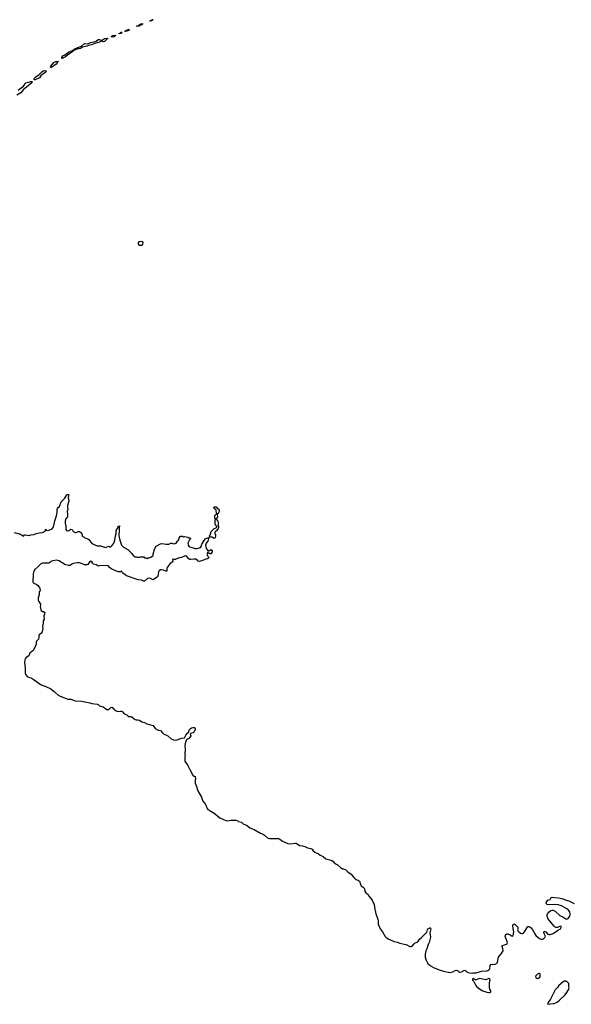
# Model space of a CAD drawing. Header units: inches. Extents: x 2535814 to 2694957, y 540737 to 728403.
# Tile 43 of 106: x 2613797 to 2624275, y 643814 to 662510. Entities that reach past the tile are written whole.
import ezdxf

# ---------------------------------------------------------------- set-up
doc = ezdxf.new("R2010")
doc.units = ezdxf.units.IN
doc.header["$MEASUREMENT"] = 0
for name, color, linetype in [('C6614', 7, 'Continuous'), ('C6615', 7, 'Continuous'), ('C6616', 7, 'Continuous'), ('C6624', 7, 'Continuous')]:
    doc.layers.add(name, color=color, linetype=linetype)

msp = doc.modelspace()

# ---------------------------------------------------------------- linework, layer by layer
at = {"layer": 'C6614', "color": 5, "elevation": 20}
msp.add_lwpolyline([(2614031, 650000), (2614051, 649990), (2614203, 649883), (2614291, 649850), (2614390, 649804), (2614459, 649750), (2614530, 649685), (2614563, 649663), (2614650, 649636), (2614710, 649611), (2614750, 649606), (2614770, 649611), (2614850, 649579), (2614972, 649570), (2615130, 649538), (2615167, 649527), (2615273, 649513), (2615290, 649504), (2615310, 649484), (2615381, 649461), (2615454, 649414), (2615470, 649411), (2615490, 649414), (2615530, 649448), (2615550, 649455), (2615570, 649437), (2615590, 649411), (2615630, 649387), (2615670, 649371), (2615710, 649381), (2615738, 649378), (2615751, 649370), (2615782, 649330), (2615830, 649311), (2615850, 649291), (2615870, 649281), (2615910, 649279), (2615930, 649271), (2615970, 649235), (2615990, 649224), (2616010, 649217), (2616038, 649218), (2616070, 649211), (2616119, 649179), (2616170, 649162), (2616210, 649137), (2616330, 649105), (2616347, 649090), (2616373, 649053), (2616430, 649021), (2616470, 649011), (2616508, 648968), (2616531, 648950), (2616610, 648910), (2616675, 648855), (2616717, 648837), (2616750, 648830), (2616790, 648836), (2616870, 648866), (2616925, 648875), (2616950, 648924), (2616990, 648967), (2617005, 648975), (2617025, 649030), (2617041, 649050), (2617059, 649061), (2617088, 649068), (2617111, 649071), (2617124, 649064), (2617131, 649051), (2617128, 649030), (2617110, 648990), (2617090, 648969), (2617042, 648958), (2617034, 648950), (2617045, 648910), (2617035, 648890), (2617010, 648864), (2616985, 648850), (2616967, 648833), (2616945, 648790), (2616931, 648729), (2616937, 648650), (2616931, 648571), (2616942, 648550), (2616933, 648527), (2616931, 648450), (2616935, 648430), (2616991, 648350), (2617027, 648270), (2617088, 648168), (2617110, 648145), (2617130, 648138), (2617133, 648133), (2617138, 648090), (2617132, 648068), (2617132, 648010), (2617157, 647950), (2617181, 647870), (2617253, 647750), (2617274, 647670), (2617318, 647618), (2617342, 647582), (2617359, 647530), (2617370, 647511), (2617430, 647481), (2617490, 647441), (2617597, 647357), (2617710, 647305), (2617750, 647299), (2617810, 647310), (2617848, 647308), (2617910, 647313), (2617939, 647299), (2617950, 647285), (2618010, 647272), (2618044, 647244), (2618116, 647210), (2618170, 647167), (2618250, 647131), (2618370, 647064), (2618410, 647050), (2618450, 647027), (2618509, 646969), (2618544, 646964), (2618685, 646965), (2618710, 646960), (2618736, 646950), (2618791, 646910), (2618890, 646866), (2618950, 646859), (2619030, 646875), (2619049, 646871), (2619110, 646831), (2619170, 646824), (2619210, 646810), (2619264, 646784), (2619330, 646774), (2619350, 646761), (2619370, 646731), (2619404, 646704), (2619470, 646671), (2619503, 646643), (2619561, 646621), (2619610, 646579), (2619712, 646552), (2619746, 646530), (2619786, 646490), (2619830, 646467), (2619890, 646411), (2619930, 646388), (2619950, 646385), (2619990, 646367), (2620000, 646358)], dxfattribs=at)
at = {"layer": 'C6615', "color": 5}
for points, elevation in [([(2616110, 658298), (2616070, 658295), (2616058, 658290), (2616046, 658270), (2616046, 658250), (2616072, 658230), (2616110, 658226), (2616137, 658250), (2616141, 658270), (2616134, 658290)], 40), ([(2617530, 653033), (2617510, 653039), (2617506, 653046), (2617501, 653090), (2617510, 653107), (2617530, 653121), (2617539, 653121), (2617548, 653130), (2617537, 653137), (2617528, 653190), (2617522, 653202), (2617490, 653229), (2617484, 653250), (2617490, 653257), (2617510, 653263), (2617530, 653259), (2617550, 653234), (2617578, 653218), (2617588, 653190), (2617586, 653170), (2617576, 653144), (2617570, 653136), (2617551, 653129), (2617557, 653063)], 20), ([(2617490, 652659), (2617450, 652685), (2617401, 652681), (2617395, 652690), (2617403, 652697), (2617405, 652710), (2617417, 652723), (2617436, 652790), (2617450, 652808), (2617490, 652848), (2617510, 652853), (2617538, 652870), (2617546, 652890), (2617530, 652894), (2617510, 652929), (2617507, 652970), (2617510, 653018), (2617530, 653026), (2617562, 652990), (2617566, 652950), (2617564, 652904), (2617571, 652890), (2617571, 652870), (2617565, 652850), (2617541, 652810), (2617510, 652788), (2617504, 652770), (2617505, 652750), (2617519, 652730), (2617517, 652710), (2617507, 652673)], 20)]:
    msp.add_lwpolyline(points, close=True, dxfattribs=dict(at, elevation=elevation))
at = {"layer": 'C6615', "color": 5, "elevation": 20}
msp.add_lwpolyline([(2613694, 652770), (2613810, 652741), (2613870, 652702), (2613890, 652731), (2613910, 652731), (2613939, 652719), (2613970, 652717), (2614010, 652730), (2614066, 652734), (2614109, 652751), (2614170, 652764), (2614230, 652771), (2614280, 652800), (2614288, 652810), (2614286, 652830), (2614290, 652834), (2614298, 652818), (2614330, 652812), (2614370, 652824), (2614415, 652845), (2614432, 652870), (2614452, 652930), (2614464, 652996), (2614498, 653090), (2614509, 653150), (2614506, 653210), (2614513, 653230), (2614529, 653250), (2614552, 653268), (2614585, 653355), (2614654, 653426), (2614690, 653486), (2614710, 653496), (2614730, 653492), (2614722, 653478), (2614719, 653430), (2614726, 653410), (2614731, 653370), (2614704, 653284), (2614704, 653250), (2614711, 653210), (2614701, 653170), (2614705, 653130), (2614702, 653070), (2614671, 653030), (2614661, 652990), (2614663, 652950), (2614675, 652890), (2614675, 652830), (2614688, 652808), (2614710, 652803), (2614730, 652811), (2614770, 652838), (2614792, 652830), (2614814, 652790), (2614850, 652774), (2614870, 652774), (2614910, 652792), (2614930, 652792), (2614950, 652782), (2614962, 652770), (2614982, 652730), (2614985, 652705), (2615024, 652684), (2615034, 652670), (2615090, 652652), (2615110, 652638), (2615170, 652563), (2615270, 652518), (2615330, 652521), (2615430, 652491), (2615490, 652511), (2615510, 652503), (2615530, 652503), (2615550, 652521), (2615583, 652570), (2615605, 652630), (2615616, 652710), (2615627, 652753), (2615632, 652810), (2615665, 652870), (2615670, 652892), (2615690, 652902), (2615693, 652890), (2615685, 652855), (2615688, 652772), (2615681, 652750), (2615679, 652710), (2615698, 652630), (2615732, 652530), (2615770, 652492), (2615854, 652450), (2615930, 652374), (2615937, 652357), (2615955, 652335), (2615990, 652311), (2616010, 652311), (2616030, 652305), (2616070, 652305), (2616090, 652312), (2616152, 652312), (2616170, 652294), (2616190, 652294), (2616210, 652282), (2616228, 652292), (2616250, 652292), (2616290, 652306), (2616330, 652334), (2616335, 652370), (2616363, 652470), (2616390, 652511), (2616470, 652558), (2616490, 652565), (2616540, 652560), (2616570, 652551), (2616628, 652552), (2616670, 652572), (2616690, 652572), (2616704, 652564), (2616730, 652558), (2616750, 652561), (2616770, 652572), (2616793, 652607), (2616810, 652622), (2616828, 652650), (2616829, 652671), (2616850, 652702), (2616890, 652702), (2616910, 652691), (2616930, 652696), (2616990, 652685), (2617010, 652671), (2617034, 652670), (2617042, 652650), (2617025, 652635), (2616991, 652570), (2616996, 652530), (2617010, 652511), (2617030, 652498), (2617130, 652467), (2617170, 652471), (2617229, 652491), (2617244, 652510), (2617255, 652550), (2617299, 652621), (2617323, 652650), (2617370, 652674), (2617394, 652674), (2617383, 652657), (2617373, 652610), (2617339, 652570), (2617330, 652550), (2617328, 652530), (2617342, 652470), (2617370, 652431), (2617407, 652433), (2617430, 652452), (2617454, 652430), (2617450, 652406), (2617430, 652366), (2617410, 652368), (2617390, 652378), (2617370, 652406), (2617359, 652361), (2617352, 652350), (2617362, 652330), (2617382, 652310), (2617391, 652290), (2617362, 652270), (2617330, 652266), (2617290, 652245), (2617210, 652224), (2617189, 652230), (2617161, 652261), (2617146, 652266), (2617110, 652267), (2617050, 652258), (2617030, 652261), (2617010, 652274), (2616970, 652319), (2616950, 652327), (2616930, 652326), (2616870, 652301), (2616826, 652294), (2616750, 652261), (2616730, 652258), (2616710, 652268), (2616698, 652262), (2616703, 652230), (2616695, 652210), (2616658, 652182), (2616601, 652110), (2616591, 652090), (2616594, 652050), (2616590, 652038), (2616570, 652039), (2616530, 652058), (2616490, 652065), (2616470, 652062), (2616450, 652053), (2616433, 652030), (2616430, 651970), (2616414, 651930), (2616390, 651909), (2616374, 651906), (2616350, 651884), (2616330, 651873), (2616281, 651901), (2616250, 651906), (2616223, 651897), (2616170, 651850), (2616150, 651850), (2616108, 651868), (2616050, 651871), (2615827, 651947), (2615750, 652009), (2615730, 652048), (2615711, 652029), (2615670, 652025), (2615550, 652079), (2615502, 652110), (2615488, 652130), (2615470, 652137), (2615350, 652144), (2615290, 652135), (2615256, 652156), (2615194, 652174), (2615184, 652184), (2615170, 652214), (2615150, 652229), (2615130, 652223), (2615090, 652165), (2615070, 652158), (2615030, 652160), (2614970, 652187), (2614930, 652197), (2614897, 652197), (2614810, 652182), (2614788, 652172), (2614753, 652147), (2614726, 652146), (2614648, 652168), (2614610, 652196), (2614573, 652213), (2614550, 652232), (2614524, 652244), (2614490, 652250), (2614410, 652226), (2614350, 652190), (2614230, 652191), (2614190, 652174), (2614141, 652119), (2614087, 652070), (2614063, 652037), (2614051, 651989), (2614053, 651930), (2614047, 651887), (2614046, 651830), (2614068, 651808), (2614111, 651791), (2614138, 651770), (2614171, 651730), (2614181, 651710), (2614186, 651670), (2614170, 651648), (2614164, 651630), (2614168, 651590), (2614150, 651530), (2614150, 651490), (2614160, 651460), (2614182, 651430), (2614191, 651410), (2614195, 651390), (2614187, 651370), (2614199, 651310), (2614208, 651290), (2614230, 651273), (2614252, 651270), (2614275, 651255), (2614271, 651231), (2614259, 651210), (2614255, 651190), (2614261, 651130), (2614245, 651095), (2614246, 651050), (2614233, 650990), (2614235, 650950), (2614216, 650870), (2614166, 650830), (2614158, 650810), (2614158, 650770), (2614153, 650750), (2614119, 650710), (2614110, 650690), (2614108, 650652), (2614085, 650590), (2614050, 650529), (2613990, 650479), (2613975, 650450), (2613970, 650430), (2613922, 650398), (2613904, 650376), (2613894, 650350), (2613889, 650310), (2613902, 650198), (2613900, 650110), (2613910, 650075), (2613941, 650041), (2613964, 650024), (2614011, 650010), (2614031, 650000)], dxfattribs=at)
at = {"layer": 'C6616', "color": 5, "elevation": 20}
for points in [[(2616024, 662384), (2616015, 662390), (2616057, 662397), (2616068, 662392), (2616067, 662410), (2616097, 662430), (2616115, 662435), (2616139, 662430), (2616121, 662419), (2616117, 662410), (2616080, 662400), (2616070, 662390)], [(2616284, 662484), (2616268, 662490), (2616298, 662502), (2616305, 662510), (2616331, 662510), (2616314, 662506), (2616310, 662489)], [(2615570, 662179), (2615543, 662183), (2615536, 662190), (2615568, 662212), (2615615, 662215), (2615619, 662210), (2615590, 662187)], [(2615684, 662244), (2615677, 662250), (2615717, 662263), (2615719, 662270), (2615745, 662270), (2615735, 662265), (2615730, 662255), (2615725, 662255), (2615726, 662250), (2615710, 662246)], [(2615805, 662285), (2615794, 662290), (2615818, 662302), (2615823, 662310), (2615870, 662327), (2615877, 662317), (2615877, 662310), (2615870, 662304), (2615830, 662289)], [(2615390, 662092), (2615350, 662105), (2615315, 662085), (2615222, 662058), (2615158, 662030), (2615101, 662019), (2615073, 662007), (2614993, 661987), (2614950, 661963), (2614906, 661954), (2614816, 661924), (2614812, 661910), (2614702, 661838), (2614670, 661807), (2614630, 661783), (2614610, 661776), (2614601, 661779), (2614590, 661770), (2614599, 661781), (2614596, 661790), (2614618, 661822), (2614641, 661839), (2614694, 661866), (2614725, 661895), (2614798, 661922), (2614804, 661930), (2614823, 661937), (2614830, 661950), (2614868, 661972), (2614971, 662009), (2615030, 662055), (2615090, 662054), (2615145, 662075), (2615211, 662089), (2615250, 662105), (2615290, 662136), (2615310, 662137), (2615350, 662118), (2615410, 662156), (2615458, 662158), (2615471, 662151), (2615444, 662136), (2615410, 662099)], [(2614390, 661596), (2614380, 661610), (2614390, 661630), (2614446, 661694), (2614486, 661714), (2614518, 661718), (2614530, 661714), (2614530, 661710), (2614516, 661704), (2614511, 661690), (2614492, 661668), (2614443, 661637), (2614410, 661606)], [(2614090, 661367), (2614069, 661370), (2614070, 661390), (2614085, 661415), (2614165, 661470), (2614218, 661522), (2614242, 661538), (2614270, 661544), (2614290, 661542), (2614298, 661538), (2614300, 661530), (2614290, 661510), (2614206, 661454), (2614173, 661407)]]:
    msp.add_lwpolyline(points, close=True, dxfattribs=at)
msp.add_lwpolyline([(2613770, 661169), (2613822, 661218), (2613870, 661250), (2613912, 661308), (2613991, 661329), (2614010, 661339), (2614030, 661339), (2614037, 661330), (2614028, 661310), (2613865, 661175), (2613816, 661124), (2613744, 661076)], dxfattribs=at)
at = {"layer": 'C6624', "color": 5, "elevation": 20}
msp.add_lwpolyline([(2620000, 646358), (2620031, 646330), (2620090, 646287), (2620142, 646222), (2620170, 646195), (2620190, 646182), (2620230, 646167), (2620250, 646151), (2620268, 646088), (2620284, 646064), (2620320, 646040), (2620338, 646018), (2620359, 645950), (2620370, 645931), (2620410, 645903), (2620438, 645858), (2620494, 645790), (2620527, 645707), (2620534, 645650), (2620559, 645530), (2620597, 645430), (2620605, 645390), (2620608, 645330), (2620616, 645310), (2620647, 645247), (2620690, 645188), (2620742, 645102), (2620761, 645081), (2620810, 645051), (2620910, 645008), (2620970, 644996), (2621015, 644975), (2621131, 644950), (2621150, 644944), (2621195, 644915), (2621210, 644909), (2621230, 644909), (2621250, 644921), (2621290, 644965), (2621310, 644980), (2621347, 644993), (2621358, 645002), (2621390, 645054), (2621433, 645087), (2621521, 645179), (2621536, 645204), (2621540, 645230), (2621550, 645247), (2621580, 645260), (2621591, 645271), (2621606, 645250), (2621585, 645170), (2621601, 645090), (2621573, 644990), (2621555, 644950), (2621530, 644870), (2621510, 644830), (2621497, 644763), (2621499, 644710), (2621515, 644650), (2621552, 644592), (2621581, 644561), (2621603, 644543), (2621668, 644508), (2621750, 644473), (2621850, 644444), (2621970, 644421), (2622024, 644430), (2622070, 644457), (2622090, 644464), (2622110, 644459), (2622130, 644438), (2622150, 644427), (2622190, 644432), (2622230, 644454), (2622250, 644460), (2622270, 644451), (2622289, 644429), (2622315, 644415), (2622370, 644407), (2622407, 644413), (2622470, 644409), (2622570, 644445), (2622670, 644447), (2622690, 644453), (2622710, 644466), (2622727, 644490), (2622734, 644550), (2622748, 644572), (2622770, 644577), (2622810, 644573), (2622830, 644576), (2622853, 644587), (2622870, 644610), (2622881, 644650), (2622890, 644710), (2622902, 644730), (2622950, 644779), (2622979, 644830), (2622975, 644870), (2622959, 644910), (2622962, 644930), (2623050, 644959), (2623059, 644970), (2623061, 644990), (2623030, 645070), (2623021, 645110), (2623025, 645135), (2623048, 645150), (2623070, 645153), (2623114, 645134), (2623150, 645111), (2623170, 645122), (2623182, 645190), (2623170, 645250), (2623165, 645310), (2623169, 645331), (2623183, 645337), (2623190, 645339), (2623210, 645330), (2623256, 645276), (2623259, 645250), (2623255, 645230), (2623264, 645204), (2623310, 645168), (2623330, 645159), (2623350, 645161), (2623374, 645170), (2623449, 645291), (2623470, 645291), (2623490, 645281), (2623510, 645267), (2623530, 645239), (2623579, 645150), (2623601, 645121), (2623643, 645083), (2623680, 645060), (2623710, 645049), (2623730, 645048), (2623745, 645055), (2623781, 645090), (2623782, 645110), (2623755, 645170), (2623755, 645190), (2623764, 645196), (2623770, 645198), (2623790, 645190), (2623830, 645145), (2623850, 645137), (2623870, 645138), (2623930, 645160), (2624010, 645214), (2624070, 645244), (2624083, 645270), (2624082, 645290), (2624076, 645296), (2624050, 645294), (2624010, 645272), (2623990, 645270), (2623970, 645277), (2623950, 645297), (2623850, 645417), (2623827, 645450), (2623817, 645490), (2623816, 645510), (2623824, 645530), (2623854, 645570), (2623885, 645595), (2623910, 645604), (2623930, 645602), (2623974, 645574), (2624059, 645499), (2624113, 645473), (2624170, 645436), (2624190, 645431), (2624215, 645445), (2624247, 645490), (2624255, 645510), (2624256, 645530), (2624245, 645570), (2624221, 645601), (2624190, 645627), (2624090, 645685), (2624024, 645704), (2623953, 645707), (2623850, 645702), (2623818, 645710), (2623799, 645730), (2623802, 645758), (2623828, 645790), (2623873, 645807), (2623890, 645842), (2623910, 645850), (2623959, 645839), (2624030, 645835), (2624117, 645817), (2624159, 645799), (2624230, 645780), (2624327, 645727)], dxfattribs=at)
for points in [[(2622710, 644307), (2622650, 644280), (2622530, 644305), (2622470, 644281), (2622450, 644281), (2622410, 644301), (2622397, 644290), (2622396, 644270), (2622426, 644246), (2622459, 644170), (2622474, 644150), (2622530, 644105), (2622597, 644070), (2622670, 644046), (2622710, 644037), (2622730, 644041), (2622749, 644050), (2622745, 644070), (2622724, 644104), (2622720, 644130), (2622723, 644230), (2622734, 644270), (2622730, 644295)], [(2623657, 644397), (2623630, 644389), (2623597, 644350), (2623600, 644320), (2623610, 644311), (2623630, 644307), (2623650, 644311), (2623674, 644330), (2623684, 644350), (2623683, 644383), (2623677, 644397)], [(2624150, 644258), (2624117, 644243), (2624038, 644170), (2624011, 644130), (2623971, 644090), (2623954, 644066), (2623881, 643910), (2623845, 643870), (2623822, 643830), (2623830, 643814), (2623930, 643828), (2623950, 643831), (2624003, 643857), (2624050, 643891), (2624153, 643990), (2624179, 644021), (2624224, 644090), (2624235, 644130), (2624228, 644152), (2624227, 644207), (2624188, 644248), (2624172, 644248)]]:
    msp.add_lwpolyline(points, close=True, dxfattribs=at)

doc.saveas('drawing.dxf')
